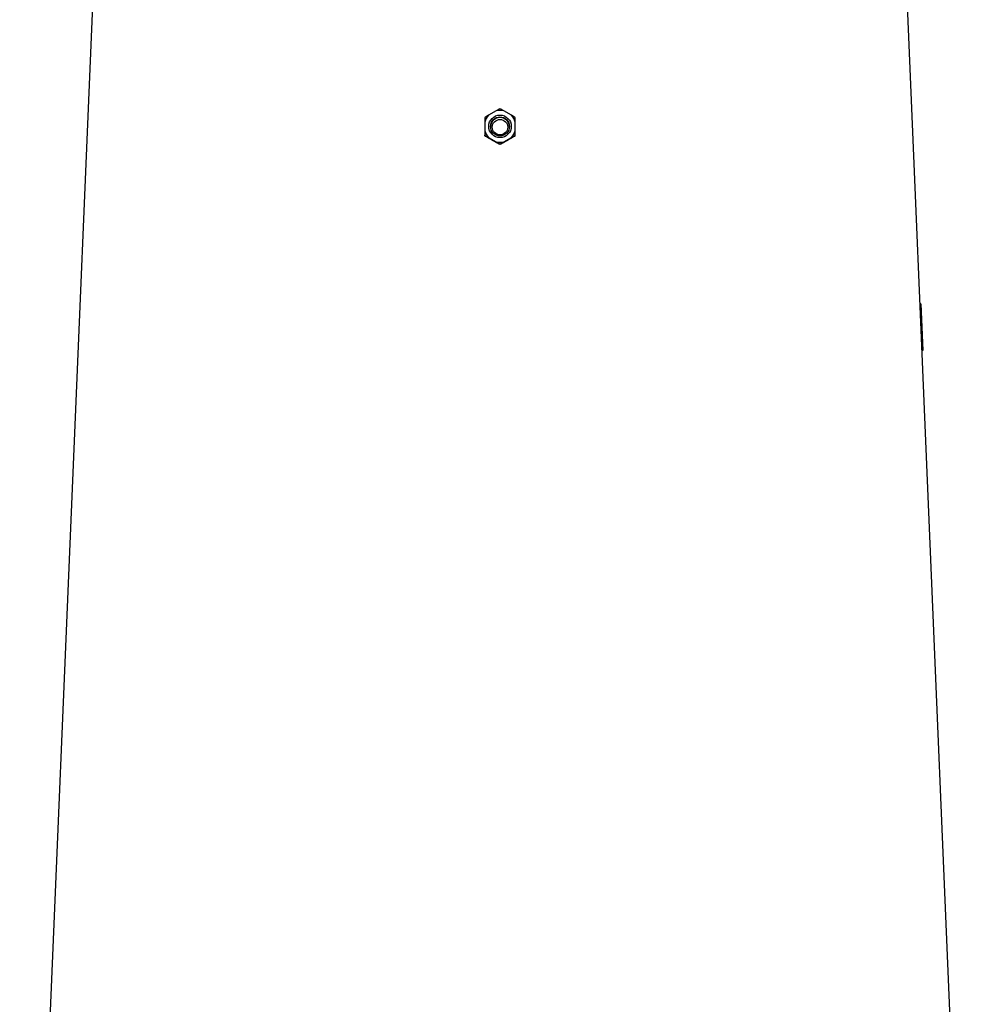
# Model space of a CAD drawing. Header units: millimetres. Extents: x 5 to 1095, y 9 to 2126.
# Tile 11 of 13: x 212 to 728, y 1068 to 1597. Entities that reach past the tile are written whole.
import ezdxf

# ---------------------------------------------------------------- set-up
doc = ezdxf.new("R2010")
doc.units = ezdxf.units.MM

msp = doc.modelspace()

# ---------------------------------------------------------------- linework, layer by layer
at = {"color": 7, "linetype": 'Continuous', "lineweight": 25}
for p, q in [((252.53, 1639.12), (212.03, 677.12)), ((728.04, 677.12), (687.54, 1639.12)), ((467.94, 1547.82), (463.9, 1545.49)), ((476.17, 1545.49), (472.13, 1547.82)), ((461.81, 1541.87), (461.81, 1537.21)), ((478.26, 1537.21), (478.26, 1541.87)), ((461.81, 1534.44), (461.81, 1534.73)), ((463.9, 1533.59), (467.94, 1531.26)), ((470.03, 1529.7), (470.03, 1529.98)), ((472.13, 1531.26), (476.17, 1533.59)), ((478.26, 1534.44), (478.26, 1534.73)), ((696.13, 1444.06), (695.75, 1444.04)), ((695.75, 1444.06), (696.13, 1444.06)), ((696.13, 1444.06), (697.15, 1419.08)), ((697.15, 1419.08), (696.81, 1419.07))]:
    msp.add_line(p, q, dxfattribs=at)
for centre, radius in [((470.04, 1539.54), 6.05), ((470.03, 1539.52), 5.1), ((470.04, 1539.12), 4.15)]:
    msp.add_circle(centre, radius, dxfattribs=at)
for centre, radius, start, end in [((470.03, 1539.54), 8.54, 135.8201, 164.1359), ((470.03, 1539.53), 8.56, 75.8606, 104.1394), ((470.04, 1539.54), 8.54, 15.8641, 44.1799), ((470.03, 1539.14), 5.1, 89.9742, 177.8692), ((470.04, 1539.14), 5.1, 2.1308, 90.0258), ((470.03, 1539.54), 8.54, 195.8641, 224.1799), ((470.04, 1539.54), 8.54, 315.8201, 344.1359), ((470.03, 1539.55), 8.56, 255.8606, 284.1394)]:
    msp.add_arc(centre, radius, start, end, dxfattribs=at)
for centre, major_axis, start_param, end_param in [((475.45, 1517.14), (222.61, -128.81), 1.621659, 1.641449), ((464.62, 1517.14), (222.61, 128.81), 1.500143, 1.519934)]:
    msp.add_ellipse(centre, major_axis=major_axis, ratio=0.031541, start_param=start_param, end_param=end_param, dxfattribs=at)
for points, knots in [([(463.9, 1545.49), (463.51, 1545.26), (463.15, 1545.04), (462.46, 1544.62), (462.13, 1544.41), (461.81, 1544.22)], [0, 0, 0, 0, 0.5, 0.5, 1, 1, 1, 1]), ([(470.03, 1548.96), (469.71, 1548.79), (469.38, 1548.61), (468.69, 1548.23), (468.32, 1548.03), (467.94, 1547.82)], [0, 0, 0, 0, 0.5, 0.5, 1, 1, 1, 1]), ([(472.13, 1547.82), (471.74, 1548.03), (471.38, 1548.23), (470.69, 1548.61), (470.35, 1548.79), (470.03, 1548.96)], [0, 0, 0, 0, 0.5, 0.5, 1, 1, 1, 1]), ([(478.26, 1544.22), (477.94, 1544.41), (477.61, 1544.62), (476.91, 1545.04), (476.55, 1545.26), (476.17, 1545.49)], [0, 0, 0, 0, 0.5, 0.5, 1, 1, 1, 1]), ([(461.81, 1544.22), (461.81, 1543.86), (461.81, 1543.49), (461.81, 1542.71), (461.81, 1542.3), (461.81, 1541.87)], [0, 0, 0, 0, 0.5, 0.5, 1, 1, 1, 1]), ([(478.26, 1541.87), (478.26, 1542.31), (478.26, 1542.71), (478.26, 1543.49), (478.26, 1543.86), (478.26, 1544.22)], [0, 0, 0, 0, 0.5, 0.5, 1, 1, 1, 1]), ([(461.81, 1537.21), (461.81, 1536.76), (461.81, 1536.33), (461.81, 1535.51), (461.81, 1535.11), (461.81, 1534.73)], [0, 0, 0, 0, 0.5, 0.5, 1, 1, 1, 1]), ([(478.26, 1534.73), (478.26, 1535.11), (478.26, 1535.5), (478.26, 1536.32), (478.26, 1536.76), (478.26, 1537.21)], [0, 0, 0, 0, 0.5, 0.5, 1, 1, 1, 1]), ([(461.81, 1534.73), (462.13, 1534.56), (462.46, 1534.38), (463.16, 1534), (463.52, 1533.8), (463.9, 1533.59)], [0, 0, 0, 0, 0.5, 0.5, 1, 1, 1, 1]), ([(463.79, 1533.24), (463.43, 1533.45), (463.08, 1533.66), (462.43, 1534.06), (462.11, 1534.26), (461.81, 1534.44)], [0, 0, 0, 0, 0.5, 0.5, 1, 1, 1, 1]), ([(467.94, 1531.26), (468.33, 1531.03), (468.69, 1530.81), (469.38, 1530.38), (469.72, 1530.18), (470.03, 1529.98)], [0, 0, 0, 0, 0.5, 0.5, 1, 1, 1, 1]), ([(470.03, 1529.7), (469.75, 1529.85), (469.46, 1530.01), (468.84, 1530.34), (468.52, 1530.52), (468.19, 1530.7)], [0, 0, 0, 0, 0.5, 0.5, 1, 1, 1, 1]), ([(470.03, 1529.98), (470.35, 1530.18), (470.68, 1530.38), (471.2, 1530.7), (471.38, 1530.8), (471.74, 1531.03), (471.93, 1531.14), (472.13, 1531.26)], [0, 0, 0, 0, 0.5, 0.5, 0.75, 0.75, 1, 1, 1, 1]), ([(471.88, 1530.7), (471.55, 1530.52), (471.23, 1530.34), (470.61, 1530.01), (470.32, 1529.85), (470.03, 1529.7)], [0, 0, 0, 0, 0.5, 0.5, 1, 1, 1, 1]), ([(476.17, 1533.59), (476.55, 1533.8), (476.92, 1534), (477.61, 1534.38), (477.94, 1534.56), (478.26, 1534.73)], [0, 0, 0, 0, 0.5, 0.5, 1, 1, 1, 1]), ([(478.26, 1534.44), (477.96, 1534.26), (477.64, 1534.06), (476.98, 1533.66), (476.64, 1533.45), (476.28, 1533.24)], [0, 0, 0, 0, 0.5, 0.5, 1, 1, 1, 1])]:
    msp.add_open_spline(points, degree=3, knots=knots, dxfattribs=at)

doc.saveas('drawing.dxf')
